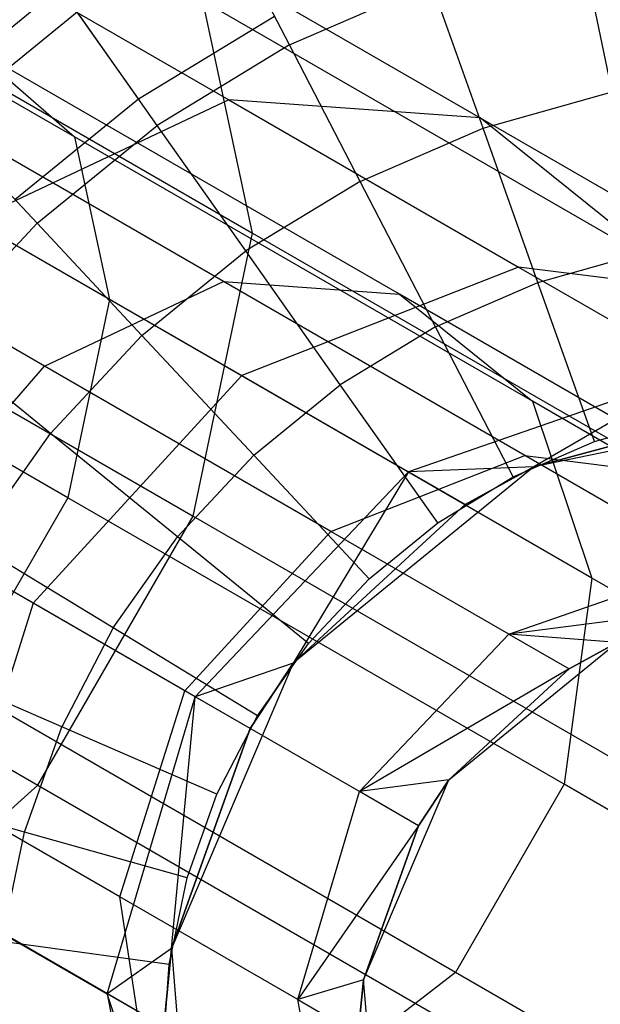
# Model space of a CAD drawing. Extents: x 0.4 to 40.3, y 0.4 to 40.3.
# Tile 161 of 243: x 36.999 to 37.175, y 10.633 to 10.931. Entities that reach past the tile are written whole.
import ezdxf

# ---------------------------------------------------------------- set-up
doc = ezdxf.new("R2010")
doc.units = 0
doc.header["$MEASUREMENT"] = 0
doc.layers.get('0').update_dxf_attribs({"color": 13, "linetype": 'CONTINUOUS'})

# ---------------------------------------------------------------- blocks, each defined once
blk = doc.blocks.new('ORTO-XII-B-11464-11465_ST0')
at = {"color": 0}
for p, q in [((37.01561, 10.89589, 1.12007), (36.8492, 10.99196, 0.99933)), ((37.01561, 10.89589, 1.12007), (36.8492, 10.99196, 0.99933)), ((36.94542, 10.9747, 1.2457), (37.06236, 10.90719, 1.38072)), ((36.94542, 10.9747, 1.2457), (37.06236, 10.90719, 1.38072)), ((37.0097, 10.97617, 1.17682), (37.13871, 10.90168, 1.3258)), ((37.0097, 10.97617, 1.17682), (37.13871, 10.90168, 1.3258)), ((36.88705, 10.97207, 0.9106), (37.06963, 10.86665, 1.04307)), ((36.88705, 10.97207, 0.9106), (37.06963, 10.86665, 1.04307)), ((37.08083, 10.92382, 12.15251), (37.06143, 10.96126, 12.12299)), ((37.08083, 10.92382, 12.15251), (37.06143, 10.96126, 12.12299)), ((37.17872, 10.90957, 12.17426), (37.16923, 10.95524, 12.15251)), ((37.17872, 10.90957, 12.17426), (37.16923, 10.95524, 12.15251)), ((37.02618, 10.84652, 1.07763), (36.85086, 10.94774, 0.95043)), ((37.02618, 10.84652, 1.07763), (36.85086, 10.94774, 0.95043)), ((37.0112, 10.94112, 9.93704), (36.96933, 10.90704, 9.93704)), ((37.0112, 10.94112, 9.93704), (36.96933, 10.90704, 9.93704)), ((37.03498, 10.90743, 9.86923), (37.0112, 10.94112, 9.93704)), ((37.03498, 10.90743, 9.86923), (37.0112, 10.94112, 9.93704)), ((37.08083, 10.92382, 12.15251), (37.12395, 10.94255, 12.15251)), ((37.08083, 10.92382, 12.15251), (37.12395, 10.94255, 12.15251)), ((37.13958, 10.8986, 12.17426), (37.12395, 10.94255, 12.15251)), ((37.13958, 10.8986, 12.17426), (37.12395, 10.94255, 12.15251)), ((37.06963, 10.86665, 1.04307), (37.05452, 10.93718, 1.1037)), ((37.05452, 10.93718, 1.1037), (37.19636, 10.85529, 1.26748)), ((37.06963, 10.86665, 1.04307), (37.05452, 10.93718, 1.1037)), ((37.05452, 10.93718, 1.1037), (37.19636, 10.85529, 1.26748)), ((36.97541, 10.90053, 12.12299), (37.01634, 10.93384, 12.12299)), ((36.97541, 10.90053, 12.12299), (37.01634, 10.93384, 12.12299)), ((37.04066, 10.89939, 12.15251), (37.01634, 10.93384, 12.12299)), ((37.04066, 10.89939, 12.15251), (37.01634, 10.93384, 12.12299)), ((37.03498, 10.90743, 9.86923), (37.0763, 10.93256, 9.86923)), ((37.03498, 10.90743, 9.86923), (37.0763, 10.93256, 9.86923)), ((37.11422, 10.84813, 1.32136), (36.98423, 10.92318, 1.17126)), ((36.98423, 10.92318, 1.17126), (37.01561, 10.89589, 1.12007)), ((37.11422, 10.84813, 1.32136), (36.98423, 10.92318, 1.17126)), ((36.98423, 10.92318, 1.17126), (37.01561, 10.89589, 1.12007)), ((37.08083, 10.92382, 12.15251), (37.04066, 10.89939, 12.15251)), ((37.08083, 10.92382, 12.15251), (37.04066, 10.89939, 12.15251)), ((37.10229, 10.8824, 12.17426), (37.08083, 10.92382, 12.15251)), ((37.10229, 10.8824, 12.17426), (37.08083, 10.92382, 12.15251)), ((37.06077, 10.85198, 1.35981), (36.93924, 10.92215, 1.21947)), ((37.06077, 10.85198, 1.35981), (36.93924, 10.92215, 1.21947)), ((37.13958, 10.8986, 12.17426), (37.17872, 10.90957, 12.17426)), ((37.13958, 10.8986, 12.17426), (37.17872, 10.90957, 12.17426)), ((37.06236, 10.90719, 1.38072), (36.98479, 10.87054, 1.41968)), ((37.06236, 10.90719, 1.38072), (36.98479, 10.87054, 1.41968)), ((36.99747, 10.87691, 9.86923), (37.03498, 10.90743, 9.86923)), ((36.99747, 10.87691, 9.86923), (37.03498, 10.90743, 9.86923)), ((37.13871, 10.90168, 1.3258), (37.06236, 10.90719, 1.38072)), ((37.06236, 10.90719, 1.38072), (37.15034, 10.85639, 1.54241)), ((37.13871, 10.90168, 1.3258), (37.06236, 10.90719, 1.38072)), ((37.06236, 10.90719, 1.38072), (37.15034, 10.85639, 1.54241)), ((37.00419, 10.86972, 12.15251), (36.97541, 10.90053, 12.12299)), ((37.00419, 10.86972, 12.15251), (36.97541, 10.90053, 12.12299)), ((37.00419, 10.86972, 12.15251), (37.04066, 10.89939, 12.15251)), ((37.00419, 10.86972, 12.15251), (37.04066, 10.89939, 12.15251)), ((37.06756, 10.86128, 12.17426), (37.04066, 10.89939, 12.15251)), ((37.06756, 10.86128, 12.17426), (37.04066, 10.89939, 12.15251)), ((37.19636, 10.85529, 1.26748), (37.13871, 10.90168, 1.3258)), ((37.13871, 10.90168, 1.3258), (37.23579, 10.84564, 1.50419)), ((37.19636, 10.85529, 1.26748), (37.13871, 10.90168, 1.3258)), ((37.13871, 10.90168, 1.3258), (37.23579, 10.84564, 1.50419)), ((37.10229, 10.8824, 12.17426), (37.13958, 10.8986, 12.17426)), ((37.10229, 10.8824, 12.17426), (37.13958, 10.8986, 12.17426)), ((37.15623, 10.85175, 12.18758), (37.13958, 10.8986, 12.17426)), ((37.15623, 10.85175, 12.18758), (37.13958, 10.8986, 12.17426)), ((37.15458, 10.81565, 1.28054), (37.01561, 10.89589, 1.12007)), ((37.01561, 10.89589, 1.12007), (37.02618, 10.84652, 1.07763)), ((37.15458, 10.81565, 1.28054), (37.01561, 10.89589, 1.12007)), ((37.01561, 10.89589, 1.12007), (37.02618, 10.84652, 1.07763)), ((37.01353, 10.78639, 1.05367), (36.83318, 10.89052, 0.92281)), ((37.01353, 10.78639, 1.05367), (36.83318, 10.89052, 0.92281)), ((36.86179, 10.89032, 0.87115), (37.05156, 10.78075, 1.00884)), ((36.86179, 10.89032, 0.87115), (37.05156, 10.78075, 1.00884)), ((37.00648, 10.82633, 1.38708), (36.89094, 10.89303, 1.25366)), ((37.00648, 10.82633, 1.38708), (36.89094, 10.89303, 1.25366)), ((37.10229, 10.8824, 12.17426), (37.06756, 10.86128, 12.17426)), ((37.10229, 10.8824, 12.17426), (37.06756, 10.86128, 12.17426)), ((37.12516, 10.83826, 12.18758), (37.10229, 10.8824, 12.17426)), ((37.12516, 10.83826, 12.18758), (37.10229, 10.8824, 12.17426)), ((36.97209, 10.83536, 12.15251), (37.00419, 10.86972, 12.15251)), ((36.97209, 10.83536, 12.15251), (37.00419, 10.86972, 12.15251)), ((36.98479, 10.87054, 1.41968), (37.06633, 10.82346, 1.56952)), ((36.98479, 10.87054, 1.41968), (37.06633, 10.82346, 1.56952)), ((37.03602, 10.83563, 12.17426), (37.00419, 10.86972, 12.15251)), ((37.03602, 10.83563, 12.17426), (37.00419, 10.86972, 12.15251)), ((37.05156, 10.78075, 1.00884), (37.06963, 10.86665, 1.04307)), ((37.05156, 10.78075, 1.00884), (37.06963, 10.86665, 1.04307)), ((37.06963, 10.86665, 1.04307), (37.22211, 10.77862, 1.21914)), ((37.06963, 10.86665, 1.04307), (37.22211, 10.77862, 1.21914)), ((37.03602, 10.83563, 12.17426), (37.06756, 10.86128, 12.17426)), ((37.03602, 10.83563, 12.17426), (37.06756, 10.86128, 12.17426)), ((37.09623, 10.82067, 12.18758), (37.06756, 10.86128, 12.17426)), ((37.09623, 10.82067, 12.18758), (37.06756, 10.86128, 12.17426)), ((37.15623, 10.85175, 12.18758), (37.18883, 10.86089, 12.18758)), ((37.15623, 10.85175, 12.18758), (37.18883, 10.86089, 12.18758)), ((37.15034, 10.85639, 1.54241), (37.06633, 10.82346, 1.56952)), ((37.15034, 10.85639, 1.54241), (37.06633, 10.82346, 1.56952)), ((37.23579, 10.84564, 1.50419), (37.15034, 10.85639, 1.54241)), ((37.15034, 10.85639, 1.54241), (37.20496, 10.82486, 1.72265)), ((37.23579, 10.84564, 1.50419), (37.15034, 10.85639, 1.54241)), ((37.15034, 10.85639, 1.54241), (37.20496, 10.82486, 1.72265)), ((37.00648, 10.82633, 1.38708), (37.06077, 10.85198, 1.35981)), ((37.00648, 10.82633, 1.38708), (37.06077, 10.85198, 1.35981)), ((37.15222, 10.79919, 1.52785), (37.06077, 10.85198, 1.35981)), ((37.06077, 10.85198, 1.35981), (37.11422, 10.84813, 1.32136)), ((37.15222, 10.79919, 1.52785), (37.06077, 10.85198, 1.35981)), ((37.06077, 10.85198, 1.35981), (37.11422, 10.84813, 1.32136)), ((37.12516, 10.83826, 12.18758), (37.15623, 10.85175, 12.18758)), ((37.12516, 10.83826, 12.18758), (37.15623, 10.85175, 12.18758)), ((37.17339, 10.80344, 12.19207), (37.15623, 10.85175, 12.18758)), ((37.17339, 10.80344, 12.19207), (37.15623, 10.85175, 12.18758)), ((37.02618, 10.84652, 1.07763), (37.01353, 10.78639, 1.05367)), ((37.02618, 10.84652, 1.07763), (37.01353, 10.78639, 1.05367)), ((37.17259, 10.76199, 1.2467), (37.02618, 10.84652, 1.07763)), ((37.17259, 10.76199, 1.2467), (37.02618, 10.84652, 1.07763)), ((37.21203, 10.79166, 1.5011), (37.11422, 10.84813, 1.32136)), ((37.11422, 10.84813, 1.32136), (37.15458, 10.81565, 1.28054)), ((37.21203, 10.79166, 1.5011), (37.11422, 10.84813, 1.32136)), ((37.11422, 10.84813, 1.32136), (37.15458, 10.81565, 1.28054)), ((37.12516, 10.83826, 12.18758), (37.09623, 10.82067, 12.18758)), ((37.12516, 10.83826, 12.18758), (37.09623, 10.82067, 12.18758)), ((37.14875, 10.79274, 12.19207), (37.12516, 10.83826, 12.18758)), ((37.14875, 10.79274, 12.19207), (37.12516, 10.83826, 12.18758)), ((37.00828, 10.80592, 12.17426), (36.97209, 10.83536, 12.15251)), ((37.00828, 10.80592, 12.17426), (36.97209, 10.83536, 12.15251)), ((37.00828, 10.80592, 12.17426), (37.03602, 10.83563, 12.17426)), ((37.00828, 10.80592, 12.17426), (37.03602, 10.83563, 12.17426)), ((37.06996, 10.79929, 12.18758), (37.03602, 10.83563, 12.17426)), ((37.06996, 10.79929, 12.18758), (37.03602, 10.83563, 12.17426)), ((36.96377, 10.77704, 1.39692), (37.00648, 10.82633, 1.38708)), ((36.96377, 10.77704, 1.39692), (37.00648, 10.82633, 1.38708)), ((37.09341, 10.77614, 1.54683), (37.00648, 10.82633, 1.38708)), ((37.09341, 10.77614, 1.54683), (37.00648, 10.82633, 1.38708)), ((37.20496, 10.82486, 1.72265), (37.11695, 10.79424, 1.73655)), ((37.20496, 10.82486, 1.72265), (37.11695, 10.79424, 1.73655)), ((37.20496, 10.82486, 1.72265), (37.15493, 10.7958, 1.9124)), ((37.20496, 10.82486, 1.72265), (37.15493, 10.7958, 1.9124)), ((37.06633, 10.82346, 1.56952), (37.003, 10.75439, 1.5793)), ((37.06633, 10.82346, 1.56952), (37.003, 10.75439, 1.5793)), ((37.06633, 10.82346, 1.56952), (37.11695, 10.79424, 1.73655)), ((37.06633, 10.82346, 1.56952), (37.11695, 10.79424, 1.73655)), ((37.06996, 10.79929, 12.18758), (37.09623, 10.82067, 12.18758)), ((37.06996, 10.79929, 12.18758), (37.09623, 10.82067, 12.18758)), ((37.1258, 10.77878, 12.19207), (37.09623, 10.82067, 12.18758)), ((37.1258, 10.77878, 12.19207), (37.09623, 10.82067, 12.18758)), ((37.25914, 10.75528, 1.47269), (37.15458, 10.81565, 1.28054)), ((37.15458, 10.81565, 1.28054), (37.17259, 10.76199, 1.2467)), ((37.25914, 10.75528, 1.47269), (37.15458, 10.81565, 1.28054)), ((37.15458, 10.81565, 1.28054), (37.17259, 10.76199, 1.2467)), ((37.24724, 10.81465, 3.92355), (37.15493, 10.7958, 3.92355)), ((37.24724, 10.81465, 3.92355), (37.15493, 10.7958, 3.92355)), ((37.15493, 10.7958, 1.9124), (37.22348, 10.81417, 1.9124)), ((37.22348, 10.81417, 1.9124), (37.15493, 10.7958, 3.92355)), ((37.22348, 10.81417, 1.9124), (37.15493, 10.7958, 3.92355)), ((37.15493, 10.7958, 1.9124), (37.22348, 10.81417, 1.9124)), ((37.17339, 10.80344, 12.19207), (37.19926, 10.81069, 12.19207)), ((37.17339, 10.80344, 12.19207), (37.19926, 10.81069, 12.19207)), ((36.81468, 10.80872, 0.87115), (37.00445, 10.69916, 1.00884)), ((36.81468, 10.80872, 0.87115), (37.00445, 10.69916, 1.00884)), ((36.98483, 10.77271, 12.17426), (37.00828, 10.80592, 12.17426)), ((36.98483, 10.77271, 12.17426), (37.00828, 10.80592, 12.17426)), ((37.04684, 10.77454, 12.18758), (37.00828, 10.80592, 12.17426)), ((37.04684, 10.77454, 12.18758), (37.00828, 10.80592, 12.17426)), ((37.14875, 10.79274, 12.19207), (37.17339, 10.80344, 12.19207)), ((37.14875, 10.79274, 12.19207), (37.17339, 10.80344, 12.19207)), ((37.003, 10.75439, 1.5793), (36.92379, 10.80013, 1.43374)), ((37.003, 10.75439, 1.5793), (36.92379, 10.80013, 1.43374)), ((37.04684, 10.77454, 12.18758), (37.06996, 10.79929, 12.18758)), ((37.04684, 10.77454, 12.18758), (37.06996, 10.79929, 12.18758)), ((37.10496, 10.76182, 12.19207), (37.06996, 10.79929, 12.18758)), ((37.10496, 10.76182, 12.19207), (37.06996, 10.79929, 12.18758)), ((37.09341, 10.77614, 1.54683), (37.15222, 10.79919, 1.52785)), ((37.09341, 10.77614, 1.54683), (37.15222, 10.79919, 1.52785)), ((37.20898, 10.76641, 1.71518), (37.15222, 10.79919, 1.52785)), ((37.15222, 10.79919, 1.52785), (37.21203, 10.79166, 1.5011)), ((37.20898, 10.76641, 1.71518), (37.15222, 10.79919, 1.52785)), ((37.15222, 10.79919, 1.52785), (37.21203, 10.79166, 1.5011)), ((37.15493, 10.7958, 3.92355), (37.08195, 10.73621, 3.92355)), ((37.15493, 10.7958, 3.92355), (37.08195, 10.73621, 3.92355)), ((37.15493, 10.7958, 1.9124), (37.11695, 10.79424, 1.73655)), ((37.15493, 10.7958, 1.9124), (37.11695, 10.79424, 1.73655)), ((37.13411, 10.78433, 1.9124), (37.15493, 10.7958, 1.9124)), ((37.15493, 10.7958, 3.92355), (37.13411, 10.78433, 1.9124)), ((37.13411, 10.78433, 1.9124), (37.15493, 10.7958, 1.9124)), ((37.15493, 10.7958, 3.92355), (37.13411, 10.78433, 1.9124)), ((37.15493, 10.7958, 1.9124), (37.15493, 10.7958, 3.92355)), ((37.15493, 10.7958, 1.9124), (37.15493, 10.7958, 3.92355)), ((37.11695, 10.79424, 1.73655), (37.05217, 10.726, 1.74157)), ((37.11695, 10.79424, 1.73655), (37.05217, 10.726, 1.74157)), ((37.11695, 10.79424, 1.73655), (37.08195, 10.73621, 1.9124)), ((37.11695, 10.79424, 1.73655), (37.08195, 10.73621, 1.9124)), ((37.13411, 10.78433, 1.9124), (37.11695, 10.79424, 1.73655)), ((37.13411, 10.78433, 1.9124), (37.11695, 10.79424, 1.73655)), ((37.1258, 10.77878, 12.19207), (37.14875, 10.79274, 12.19207)), ((37.1258, 10.77878, 12.19207), (37.14875, 10.79274, 12.19207)), ((37.01353, 10.78639, 1.05367), (36.98055, 10.72927, 1.05367)), ((37.01353, 10.78639, 1.05367), (36.98055, 10.72927, 1.05367)), ((37.16415, 10.69943, 1.22759), (37.01353, 10.78639, 1.05367)), ((37.16415, 10.69943, 1.22759), (37.01353, 10.78639, 1.05367)), ((37.08195, 10.73621, 1.9124), (37.13411, 10.78433, 1.9124)), ((37.13411, 10.78433, 1.9124), (37.08195, 10.73621, 3.92355)), ((37.13411, 10.78433, 1.9124), (37.08195, 10.73621, 3.92355)), ((37.08195, 10.73621, 1.9124), (37.13411, 10.78433, 1.9124)), ((37.00445, 10.69916, 1.00884), (37.05156, 10.78075, 1.00884)), ((37.00445, 10.69916, 1.00884), (37.05156, 10.78075, 1.00884)), ((37.05156, 10.78075, 1.00884), (37.21004, 10.68926, 1.19184)), ((37.05156, 10.78075, 1.00884), (37.21004, 10.68926, 1.19184)), ((37.04908, 10.72779, 1.55368), (36.96377, 10.77704, 1.39692)), ((37.04908, 10.72779, 1.55368), (36.96377, 10.77704, 1.39692)), ((37.10496, 10.76182, 12.19207), (37.1258, 10.77878, 12.19207)), ((37.10496, 10.76182, 12.19207), (37.1258, 10.77878, 12.19207)), ((37.02731, 10.74688, 12.18758), (37.04684, 10.77454, 12.18758)), ((37.02731, 10.74688, 12.18758), (37.04684, 10.77454, 12.18758)), ((37.08662, 10.74219, 12.19207), (37.04684, 10.77454, 12.18758)), ((37.08662, 10.74219, 12.19207), (37.04684, 10.77454, 12.18758)), ((37.04908, 10.72779, 1.55368), (37.09341, 10.77614, 1.54683)), ((37.04908, 10.72779, 1.55368), (37.09341, 10.77614, 1.54683)), ((37.14738, 10.74498, 1.72491), (37.09341, 10.77614, 1.54683)), ((37.14738, 10.74498, 1.72491), (37.09341, 10.77614, 1.54683)), ((37.02731, 10.74688, 12.18758), (36.98483, 10.77271, 12.17426)), ((37.02731, 10.74688, 12.18758), (36.98483, 10.77271, 12.17426)), ((37.14738, 10.74498, 1.72491), (37.20898, 10.76641, 1.71518)), ((37.14738, 10.74498, 1.72491), (37.20898, 10.76641, 1.71518)), ((37.08662, 10.74219, 12.19207), (37.10496, 10.76182, 12.19207)), ((37.08662, 10.74219, 12.19207), (37.10496, 10.76182, 12.19207)), ((37.17259, 10.76199, 1.2467), (37.16415, 10.69943, 1.22759)), ((37.17259, 10.76199, 1.2467), (37.16415, 10.69943, 1.22759)), ((37.28276, 10.69839, 1.44914), (37.17259, 10.76199, 1.2467)), ((37.28276, 10.69839, 1.44914), (37.17259, 10.76199, 1.2467)), ((37.003, 10.75439, 1.5793), (36.97485, 10.66501, 1.56952)), ((37.003, 10.75439, 1.5793), (36.97485, 10.66501, 1.56952)), ((37.05217, 10.726, 1.74157), (37.003, 10.75439, 1.5793)), ((37.05217, 10.726, 1.74157), (37.003, 10.75439, 1.5793)), ((37.22823, 10.7553, 1.9124), (37.14738, 10.74498, 1.72491)), ((37.22823, 10.7553, 1.9124), (37.14738, 10.74498, 1.72491)), ((37.02731, 10.74688, 12.18758), (37.01173, 10.71681, 12.18758)), ((37.02731, 10.74688, 12.18758), (37.01173, 10.71681, 12.18758)), ((37.07112, 10.72024, 12.19207), (37.02731, 10.74688, 12.18758)), ((37.07112, 10.72024, 12.19207), (37.02731, 10.74688, 12.18758)), ((37.10203, 10.69722, 1.72843), (37.14738, 10.74498, 1.72491)), ((37.10203, 10.69722, 1.72843), (37.14738, 10.74498, 1.72491)), ((37.14738, 10.74498, 1.72491), (37.16567, 10.73442, 1.9124)), ((37.18025, 10.74245, 1.9124), (37.14738, 10.74498, 1.72491)), ((37.18025, 10.74245, 1.9124), (37.14738, 10.74498, 1.72491)), ((37.14738, 10.74498, 1.72491), (37.16567, 10.73442, 1.9124)), ((37.07112, 10.72024, 12.19207), (37.08662, 10.74219, 12.19207)), ((37.07112, 10.72024, 12.19207), (37.08662, 10.74219, 12.19207)), ((37.12916, 10.70073, 3.92355), (37.18025, 10.74245, 3.92355)), ((37.12916, 10.70073, 3.92355), (37.18025, 10.74245, 3.92355)), ((37.18025, 10.74245, 1.9124), (37.16567, 10.73442, 1.9124)), ((37.16567, 10.73442, 1.9124), (37.18025, 10.74245, 3.92355)), ((37.16567, 10.73442, 1.9124), (37.18025, 10.74245, 3.92355)), ((37.18025, 10.74245, 1.9124), (37.16567, 10.73442, 1.9124)), ((37.01173, 10.71681, 12.18758), (36.96613, 10.73662, 12.17426)), ((37.01173, 10.71681, 12.18758), (36.96613, 10.73662, 12.17426)), ((37.08195, 10.73621, 3.92355), (37.04501, 10.64953, 3.92355)), ((37.08195, 10.73621, 3.92355), (37.04501, 10.64953, 3.92355)), ((37.08195, 10.73621, 1.9124), (37.05217, 10.726, 1.74157)), ((37.08195, 10.73621, 1.9124), (37.05217, 10.726, 1.74157)), ((37.06884, 10.71638, 1.9124), (37.08195, 10.73621, 1.9124)), ((37.08195, 10.73621, 3.92355), (37.06884, 10.71638, 1.9124)), ((37.06884, 10.71638, 1.9124), (37.08195, 10.73621, 1.9124)), ((37.08195, 10.73621, 3.92355), (37.06884, 10.71638, 1.9124)), ((37.08195, 10.73621, 1.9124), (37.08195, 10.73621, 3.92355)), ((37.08195, 10.73621, 1.9124), (37.08195, 10.73621, 3.92355)), ((37.16567, 10.73442, 1.9124), (37.10203, 10.69722, 1.72843)), ((37.16567, 10.73442, 1.9124), (37.10203, 10.69722, 1.72843)), ((37.16567, 10.73442, 1.9124), (37.12916, 10.70073, 1.9124)), ((37.12916, 10.70073, 3.92355), (37.16567, 10.73442, 1.9124)), ((37.16567, 10.73442, 1.9124), (37.12916, 10.70073, 1.9124)), ((37.12916, 10.70073, 3.92355), (37.16567, 10.73442, 1.9124)), ((37.13117, 10.64231, 1.22759), (36.98055, 10.72927, 1.05367)), ((37.13117, 10.64231, 1.22759), (36.98055, 10.72927, 1.05367)), ((37.02547, 10.63579, 1.73655), (37.05217, 10.726, 1.74157)), ((37.02547, 10.63579, 1.73655), (37.05217, 10.726, 1.74157)), ((37.02937, 10.66522, 1.54683), (37.04908, 10.72779, 1.55368)), ((37.02937, 10.66522, 1.54683), (37.04908, 10.72779, 1.55368)), ((37.04501, 10.64953, 1.9124), (37.05217, 10.726, 1.74157)), ((37.04501, 10.64953, 1.9124), (37.05217, 10.726, 1.74157)), ((37.10203, 10.69722, 1.72843), (37.04908, 10.72779, 1.55368)), ((37.10203, 10.69722, 1.72843), (37.04908, 10.72779, 1.55368)), ((37.06884, 10.71638, 1.9124), (37.05217, 10.726, 1.74157)), ((37.06884, 10.71638, 1.9124), (37.05217, 10.726, 1.74157)), ((37.05876, 10.69638, 12.19207), (37.07112, 10.72024, 12.19207)), ((37.05876, 10.69638, 12.19207), (37.07112, 10.72024, 12.19207)), ((37.02937, 10.66522, 1.54683), (36.94244, 10.71541, 1.38708)), ((37.02937, 10.66522, 1.54683), (36.94244, 10.71541, 1.38708)), ((37.00039, 10.6849, 12.18758), (37.01173, 10.71681, 12.18758)), ((37.00039, 10.6849, 12.18758), (37.01173, 10.71681, 12.18758)), ((37.05876, 10.69638, 12.19207), (37.01173, 10.71681, 12.18758)), ((37.05876, 10.69638, 12.19207), (37.01173, 10.71681, 12.18758)), ((37.04501, 10.64953, 1.9124), (37.06884, 10.71638, 1.9124)), ((37.06884, 10.71638, 1.9124), (37.04501, 10.64953, 3.92355)), ((37.06884, 10.71638, 1.9124), (37.04501, 10.64953, 3.92355)), ((37.04501, 10.64953, 1.9124), (37.06884, 10.71638, 1.9124)), ((36.93909, 10.64056, 1.04307), (37.00445, 10.69916, 1.00884)), ((36.93909, 10.64056, 1.04307), (37.00445, 10.69916, 1.00884)), ((37.00445, 10.69916, 1.00884), (37.16293, 10.60766, 1.19184)), ((37.00445, 10.69916, 1.00884), (37.16293, 10.60766, 1.19184)), ((37.12916, 10.70073, 1.9124), (37.10203, 10.69722, 1.72843)), ((37.12916, 10.70073, 1.9124), (37.10203, 10.69722, 1.72843)), ((37.10331, 10.64006, 3.92355), (37.12916, 10.70073, 3.92355)), ((37.10331, 10.64006, 3.92355), (37.12916, 10.70073, 3.92355)), ((37.12916, 10.70073, 1.9124), (37.11998, 10.68685, 1.9124)), ((37.11998, 10.68685, 1.9124), (37.12916, 10.70073, 3.92355)), ((37.11998, 10.68685, 1.9124), (37.12916, 10.70073, 3.92355)), ((37.12916, 10.70073, 1.9124), (37.11998, 10.68685, 1.9124)), ((37.12916, 10.70073, 1.9124), (37.12916, 10.70073, 3.92355)), ((37.12916, 10.70073, 1.9124), (37.12916, 10.70073, 3.92355)), ((37.16415, 10.69943, 1.22759), (37.13117, 10.64231, 1.22759)), ((37.16415, 10.69943, 1.22759), (37.13117, 10.64231, 1.22759)), ((37.27747, 10.634, 1.43584), (37.16415, 10.69943, 1.22759)), ((37.27747, 10.634, 1.43584), (37.16415, 10.69943, 1.22759)), ((37.00039, 10.6849, 12.18758), (36.95252, 10.69831, 12.17426)), ((37.00039, 10.6849, 12.18758), (36.95252, 10.69831, 12.17426)), ((37.04976, 10.67106, 12.19207), (37.05876, 10.69638, 12.19207)), ((37.04976, 10.67106, 12.19207), (37.05876, 10.69638, 12.19207)), ((37.08334, 10.63407, 1.72491), (37.10203, 10.69722, 1.72843)), ((37.08334, 10.63407, 1.72491), (37.10203, 10.69722, 1.72843)), ((37.11998, 10.68685, 1.9124), (37.10203, 10.69722, 1.72843)), ((37.11998, 10.68685, 1.9124), (37.10203, 10.69722, 1.72843)), ((37.08122, 10.60372, 1.2467), (36.93481, 10.68825, 1.07763)), ((37.08122, 10.60372, 1.2467), (36.93481, 10.68825, 1.07763)), ((36.9935, 10.65174, 12.18758), (37.00039, 10.6849, 12.18758)), ((36.9935, 10.65174, 12.18758), (37.00039, 10.6849, 12.18758)), ((37.04976, 10.67106, 12.19207), (37.00039, 10.6849, 12.18758)), ((37.04976, 10.67106, 12.19207), (37.00039, 10.6849, 12.18758)), ((37.11998, 10.68685, 1.9124), (37.08334, 10.63407, 1.72491)), ((37.11998, 10.68685, 1.9124), (37.08334, 10.63407, 1.72491)), ((37.11998, 10.68685, 1.9124), (37.10331, 10.64006, 1.9124)), ((37.10331, 10.64006, 3.92355), (37.11998, 10.68685, 1.9124)), ((37.11998, 10.68685, 1.9124), (37.10331, 10.64006, 1.9124)), ((37.10331, 10.64006, 3.92355), (37.11998, 10.68685, 1.9124)), ((37.0443, 10.64476, 12.19207), (37.04976, 10.67106, 12.19207)), ((37.0443, 10.64476, 12.19207), (37.04976, 10.67106, 12.19207)), ((36.97485, 10.66501, 1.56952), (37.02547, 10.63579, 1.73655)), ((36.97485, 10.66501, 1.56952), (37.02547, 10.63579, 1.73655)), ((37.08334, 10.63407, 1.72491), (37.02937, 10.66522, 1.54683)), ((37.03881, 10.60277, 1.52785), (37.02937, 10.66522, 1.54683)), ((37.08334, 10.63407, 1.72491), (37.02937, 10.66522, 1.54683)), ((37.03881, 10.60277, 1.52785), (37.02937, 10.66522, 1.54683)), ((37.0443, 10.64476, 12.19207), (36.9935, 10.65174, 12.18758)), ((37.0443, 10.64476, 12.19207), (36.9935, 10.65174, 12.18758)), ((37.04501, 10.64953, 1.9124), (37.02547, 10.63579, 1.73655)), ((37.04501, 10.64953, 1.9124), (37.02547, 10.63579, 1.73655)), ((37.04263, 10.62588, 1.9124), (37.04501, 10.64953, 1.9124)), ((37.04501, 10.64953, 3.92355), (37.04263, 10.62588, 1.9124)), ((37.04263, 10.62588, 1.9124), (37.04501, 10.64953, 1.9124)), ((37.04501, 10.64953, 3.92355), (37.04263, 10.62588, 1.9124)), ((37.04501, 10.64953, 3.92355), (37.0526, 10.55562, 3.92355)), ((37.04501, 10.64953, 3.92355), (37.0526, 10.55562, 3.92355)), ((37.04501, 10.64953, 1.9124), (37.04501, 10.64953, 3.92355)), ((37.04501, 10.64953, 1.9124), (37.04501, 10.64953, 3.92355)), ((37.04247, 10.61795, 12.19207), (37.0443, 10.64476, 12.19207)), ((37.04247, 10.61795, 12.19207), (37.0443, 10.64476, 12.19207)), ((37.13117, 10.64231, 1.22759), (37.08122, 10.60372, 1.2467)), ((37.13117, 10.64231, 1.22759), (37.08122, 10.60372, 1.2467)), ((37.2445, 10.57689, 1.43584), (37.13117, 10.64231, 1.22759)), ((37.2445, 10.57689, 1.43584), (37.13117, 10.64231, 1.22759)), ((37.10331, 10.64006, 1.9124), (37.08334, 10.63407, 1.72491)), ((37.10331, 10.64006, 1.9124), (37.08334, 10.63407, 1.72491)), ((37.10331, 10.64006, 1.9124), (37.10163, 10.6235, 1.9124)), ((37.10163, 10.6235, 1.9124), (37.10331, 10.64006, 3.92355)), ((37.10163, 10.6235, 1.9124), (37.10331, 10.64006, 3.92355)), ((37.10331, 10.64006, 1.9124), (37.10163, 10.6235, 1.9124)), ((37.10861, 10.57432, 3.92355), (37.10331, 10.64006, 3.92355)), ((37.10861, 10.57432, 3.92355), (37.10331, 10.64006, 3.92355)), ((37.10331, 10.64006, 1.9124), (37.10331, 10.64006, 3.92355)), ((37.10331, 10.64006, 1.9124), (37.10331, 10.64006, 3.92355)), ((37.0526, 10.55562, 1.9124), (37.02547, 10.63579, 1.73655)), ((37.02547, 10.63579, 1.73655), (37.04296, 10.54426, 1.72265)), ((37.02547, 10.63579, 1.73655), (37.04296, 10.54426, 1.72265)), ((37.04263, 10.62588, 1.9124), (37.02547, 10.63579, 1.73655)), ((37.0526, 10.55562, 1.9124), (37.02547, 10.63579, 1.73655)), ((37.04263, 10.62588, 1.9124), (37.02547, 10.63579, 1.73655)), ((37.09558, 10.56999, 1.71518), (37.08334, 10.63407, 1.72491)), ((37.08334, 10.63407, 1.72491), (37.10163, 10.6235, 1.9124)), ((37.08334, 10.63407, 1.72491), (37.10163, 10.6235, 1.9124)), ((37.09558, 10.56999, 1.71518), (37.08334, 10.63407, 1.72491))]:
    blk.add_line(p, q, dxfattribs=at)

msp = doc.modelspace()

# ---------------------------------------------------------------- block references
at = {"color": 0}
msp.add_blockref('ORTO-XII-B-11464-11465_ST0', (0, 0), dxfattribs=at)

doc.saveas('drawing.dxf')
